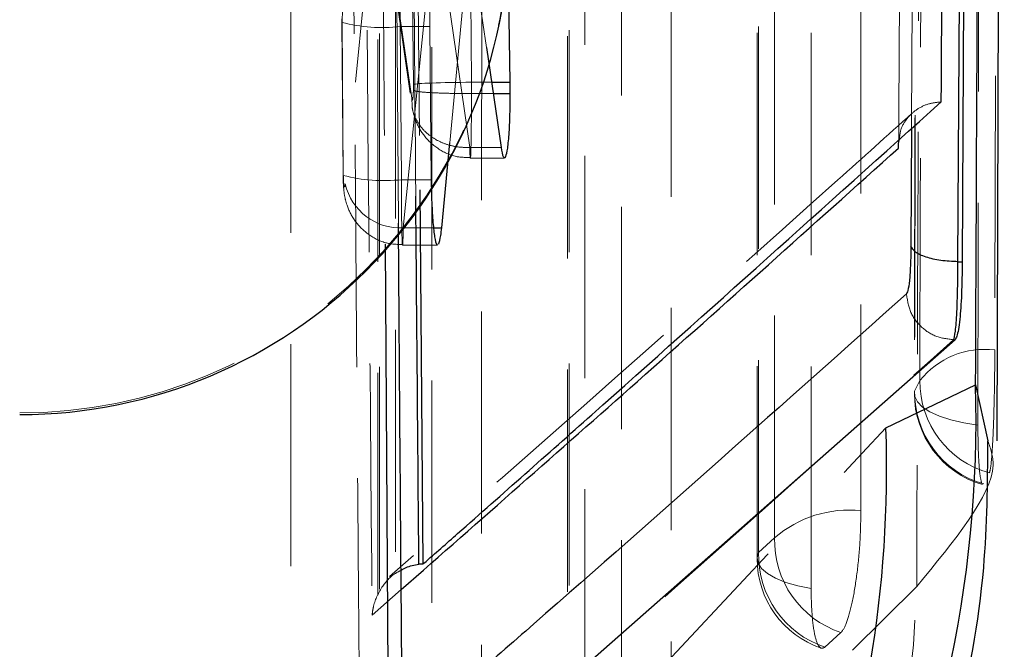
# Model space of a CAD drawing. Header units: millimetres. Extents: x 32 to 376, y 21 to 272.
# Tile 24 of 29: x 353.63 to 359.26, y 220.74 to 224.34. Entities that reach past the tile are written whole.
import ezdxf

# ---------------------------------------------------------------- set-up
doc = ezdxf.new("R2010")
doc.units = ezdxf.units.MM
doc.linetypes.add('HIDDEN', pattern=[1.905, 1.27, -0.635])

msp = doc.modelspace()

# ---------------------------------------------------------------- linework, layer by layer
at = {"color": 7, "linetype": 'Continuous', "lineweight": 25}
for p, q in [((359.2208194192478, 221.9294465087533), (359.2613195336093, 235.737113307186)), ((358.9964228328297, 222.9532879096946), (359.0566197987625, 234.6144995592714)), ((359.0795924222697, 234.6144995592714), (359.0208296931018, 222.9532879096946)), ((356.4360034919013, 223.9787237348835), (356.4245382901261, 224.7608384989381)), ((356.3007431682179, 224.178123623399), (356.3843809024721, 223.6061326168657)), ((356.3298997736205, 223.9787237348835), (356.4360034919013, 223.9787237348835)), ((356.4365064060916, 223.9141594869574), (356.4360034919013, 223.9787237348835)), ((356.3393409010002, 223.9141594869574), (356.4365064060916, 223.9141594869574)), ((356.0444941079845, 223.1470725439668), (356.0909137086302, 223.632318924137)), ((358.6570476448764, 223.6031200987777), (358.6571941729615, 223.6284421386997)), ((355.9194398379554, 223.3642768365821), (355.9372889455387, 221.2254014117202)), ((358.9964228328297, 222.9532879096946), (359.0208284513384, 222.9532879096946)), ((358.9796875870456, 222.5076115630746), (355.8873501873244, 219.7840046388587)), ((358.9712622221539, 222.5076115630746), (358.9797322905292, 222.5076115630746)), ((358.5843610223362, 222.004277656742), (359.0971584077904, 222.2490441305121)), ((355.9372889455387, 221.2254014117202), (355.9141387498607, 221.2241000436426))]:
    msp.add_line(p, q, dxfattribs=at)
at = {"color": 7, "linetype": 'HIDDEN', "lineweight": 18}
for p, q in [((358.7699438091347, 235.2062197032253), (358.7468718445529, 222.2003148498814)), ((357.846814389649, 233.7866655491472), (357.8475569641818, 221.2571036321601)), ((356.7633633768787, 231.862175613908), (356.7631944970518, 220.2641324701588)), ((355.6800849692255, 229.9377055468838), (355.67872648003, 219.2711811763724)), ((355.7973968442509, 223.1735047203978), (355.7599092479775, 228.7551618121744)), ((355.8744519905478, 228.7551618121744), (355.9194398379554, 223.3642768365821)), ((355.1825774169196, 219.3076319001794), (355.1809308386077, 226.9177666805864)), ((355.6782707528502, 225.2427370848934), (355.4928618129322, 223.3980403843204)), ((355.872903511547, 223.8883283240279), (355.6782707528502, 225.2427370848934)), ((355.683448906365, 225.1743407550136), (355.8749884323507, 223.8414542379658)), ((355.8248845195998, 223.1470725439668), (355.9941343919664, 224.8309956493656)), ((356.029132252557, 224.8297365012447), (356.2049671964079, 223.6061326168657)), ((356.0909137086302, 223.632318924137), (356.2054614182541, 224.8297365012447)), ((356.2054614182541, 224.8297365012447), (356.3007431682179, 224.178123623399)), ((356.2147560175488, 223.9787237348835), (356.2081858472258, 224.7608384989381)), ((355.8761544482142, 224.7353674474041), (355.8826215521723, 223.9664898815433)), ((355.4746997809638, 224.3363218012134), (355.4768250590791, 224.3813903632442)), ((355.9758630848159, 224.3833026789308), (355.975889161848, 224.2969628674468)), ((355.4733841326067, 224.3189743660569), (355.4807409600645, 223.4442911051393)), ((355.4746823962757, 224.3211871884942), (355.4746997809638, 224.3363218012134)), ((355.4820392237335, 223.446513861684), (355.4746823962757, 224.3211871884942)), ((355.8067051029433, 224.2969628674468), (355.975889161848, 224.2969628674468)), ((355.8067051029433, 224.2969628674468), (355.8140625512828, 223.4222051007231)), ((355.975889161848, 224.2969628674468), (355.9844126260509, 223.4222051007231)), ((355.8826215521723, 223.9664898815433), (355.882663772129, 223.9345889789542)), ((356.2146268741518, 223.9787237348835), (356.2147560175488, 223.9787237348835)), ((356.2147125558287, 223.9141594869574), (356.2146268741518, 223.9787237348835)), ((356.2147560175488, 223.9787237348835), (356.3298997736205, 223.9787237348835)), ((356.2147125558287, 223.9141594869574), (356.2147758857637, 223.9141594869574)), ((356.2147758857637, 223.9141594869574), (356.3393409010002, 223.9141594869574)), ((355.872903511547, 223.8883283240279), (355.8759706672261, 223.8415411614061)), ((355.8759706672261, 223.8415411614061), (355.8762202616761, 223.837733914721)), ((356.2049671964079, 223.6061326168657), (356.2049013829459, 223.6060109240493)), ((356.2049671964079, 223.6061326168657), (356.3843809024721, 223.6061326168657)), ((356.2084180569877, 223.5445088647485), (356.4038455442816, 223.5445088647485)), ((355.8140625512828, 223.4222051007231), (355.9844126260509, 223.4222051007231)), ((355.8248845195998, 223.1470725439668), (355.998209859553, 223.1470725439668)), ((355.8206414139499, 223.0474880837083), (356.0213712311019, 223.0474880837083)), ((358.7487332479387, 222.2138401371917), (358.778422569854, 222.2741823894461)), ((359.1435755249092, 221.6834333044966), (359.137988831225, 221.6861949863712)), ((357.8568068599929, 221.2921238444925), (357.9482155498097, 221.3758336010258)), ((355.6470031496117, 220.9334504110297), (355.8130827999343, 221.0797624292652)), ((358.7604716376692, 221.0975270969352), (358.3942842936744, 220.7342864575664)), ((358.3271669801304, 220.8345613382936), (358.2357558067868, 220.7508515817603))]:
    msp.add_line(p, q, dxfattribs=at)
at = {"color": 8, "linetype": 'Continuous', "lineweight": 25}
for p, q in [((358.7305736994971, 223.7143672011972), (358.7269750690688, 223.0428488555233)), ((355.998209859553, 223.1470725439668), (356.0444941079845, 223.1470725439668)), ((355.7206446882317, 223.0535305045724), (355.7464212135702, 218.9627768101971)), ((359.0971584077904, 222.2490441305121), (359.1669790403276, 221.9291112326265))]:
    msp.add_line(p, q, dxfattribs=at)
at = {"color": 7, "linetype": 'HIDDEN', "lineweight": 18, "flags": 128}
for points in [[(359.2384673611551, 235.4461780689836), (359.2361576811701, 234.4393264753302), (359.2266532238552, 230.3840027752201), (359.207037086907, 222.4489208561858)], [(358.778422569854, 222.2741823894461), (358.7806937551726, 223.2881095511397), (358.7895587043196, 227.3438206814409), (358.8059400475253, 235.2725497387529)], [(358.7724633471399, 235.2212599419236), (358.7707236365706, 234.2073402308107), (358.7635859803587, 230.151639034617), (358.7487332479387, 222.2138401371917)], [(359.1105359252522, 222.0201821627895), (359.112119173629, 223.0182942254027), (359.1183652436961, 227.0736924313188), (359.1297857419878, 235.0266954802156)], [(358.4405474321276, 234.1385018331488), (358.4406194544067, 233.1247559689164), (358.4409050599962, 229.0697700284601), (358.4414464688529, 221.5304107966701)], [(357.9482155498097, 221.3758336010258), (357.9481460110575, 222.3895769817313), (357.9478715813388, 226.4445554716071), (357.9473674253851, 233.9839022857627)], [(357.8560282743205, 233.8216634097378), (357.8560891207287, 232.8079175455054), (357.8563387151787, 228.7529440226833), (357.8568068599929, 221.2921238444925)], [(358.1571186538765, 221.0853652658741), (358.1570602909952, 222.0991111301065), (358.1568318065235, 226.1540921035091), (358.1564182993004, 233.6149197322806)], [(357.3570765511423, 232.2139721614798), (357.3570765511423, 231.2002238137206), (357.3570827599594, 227.145240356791), (357.3571001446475, 220.5374048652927)], [(356.8638605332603, 220.3828599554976), (356.8638630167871, 221.3966033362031), (356.8638754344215, 225.4515768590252), (356.8639039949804, 232.0593974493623)], [(356.7725735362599, 231.8971635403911), (356.7725611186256, 230.8834201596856), (356.7725139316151, 226.8284466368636), (356.7724456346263, 220.2991526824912)], [(357.0727412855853, 220.092371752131), (357.0727611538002, 221.1061176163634), (357.07284062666, 225.1610961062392), (357.0729772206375, 231.6903999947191)], [(356.2737621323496, 230.2894424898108), (356.2736565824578, 229.2756966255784), (356.2732405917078, 225.2207131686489), (356.2726656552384, 219.5443964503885)], [(355.7794086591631, 219.3899061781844), (355.779520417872, 220.4036495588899), (355.7799686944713, 224.4586156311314), (355.7806032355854, 230.1349124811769)], [(355.6892926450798, 229.9726785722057), (355.6891672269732, 228.9589376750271), (355.6886667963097, 224.9039691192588), (355.6879825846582, 219.3062013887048)], [(355.9882509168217, 219.0993881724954), (355.9883899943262, 220.1131315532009), (355.9889450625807, 224.1681075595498), (355.9897199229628, 229.7658877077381)], [(359.1105359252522, 222.0201821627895), (359.0297381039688, 222.0328804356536), (358.9558395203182, 222.0500118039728), (358.8908120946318, 222.0711217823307), (358.8363868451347, 222.0956466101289), (358.7940141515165, 222.1229331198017), (358.7648252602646, 222.1522536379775), (358.7495962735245, 222.1828283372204), (358.7487332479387, 222.2138401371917)], [(357.8568068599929, 221.2921238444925), (357.8476600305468, 221.2611145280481), (357.8530741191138, 221.2300009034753), (357.8729038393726, 221.1996149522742), (357.9066152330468, 221.1707762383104), (357.953303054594, 221.1442596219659), (358.0117081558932, 221.120782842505), (358.080262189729, 221.1009742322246), (358.1571186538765, 221.0853652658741)]]:
    msp.add_lwpolyline(points, dxfattribs=at)
at = {"color": 7, "linetype": 'HIDDEN', "lineweight": 18}
for centre, radius, start, end in [((353.6316598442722, 224.8890590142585), 2.79999871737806, 269.9999567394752, 3.055556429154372e-05), ((355.706345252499, 225.2089058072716), 0.9174486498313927, 255.374044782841, 276.2801619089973), ((355.7137017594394, 224.3310576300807), 0.9143769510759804, 255.3238304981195, 276.3014037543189), ((355.8079217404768, 223.4697431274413), 0.3231161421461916, 192.8212485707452, 273.0092666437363), ((359.148237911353, 221.9801071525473), 0.472486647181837, 82.85122338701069, 141.5084622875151), ((359.3202180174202, 222.2683150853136), 0.5418272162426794, 179.3795469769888, 254.5460043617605), ((359.291843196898, 222.2059723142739), 0.5431669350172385, 179.1700363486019, 254.1589906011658), ((359.2886649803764, 222.1992720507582), 0.5413333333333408, 179.8896857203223, 253.7126672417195), ((358.372443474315, 220.8863894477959), 0.6477074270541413, 83.8844342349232, 130.9172571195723), ((358.5016589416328, 221.3600157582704), 0.5536693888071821, 178.3628877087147, 251.6297976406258), ((358.3888727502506, 221.2571369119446), 0.5413333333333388, 180.0035743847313, 251.2590574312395), ((358.410254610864, 221.2763082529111), 0.5536736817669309, 178.3631334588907, 251.6291990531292), ((352.2965640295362, 221.3001473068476), 6.467082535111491, 311.4760049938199, 358.2045716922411)]:
    msp.add_arc(centre, radius, start, end, dxfattribs=at)
at = {"color": 7, "linetype": 'Continuous', "lineweight": 25}
msp.add_arc((353.6316563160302, 224.8800374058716), 2.800002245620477, 270.0000289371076, 359.9999583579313, dxfattribs=at)
at = {"color": 8, "linetype": 'Continuous', "lineweight": 25}
for centre, radius, start, end in [((352.31792465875, 222.0567125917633), 6.781961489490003, 305.060699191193, 1.625084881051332), ((351.9009174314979, 221.7696589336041), 6.687560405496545, 315.7461810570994, 2.010512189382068)]:
    msp.add_arc(centre, radius, start, end, dxfattribs=at)
at = {"color": 7, "linetype": 'HIDDEN', "lineweight": 18}
for centre, major_axis, ratio, start_param, end_param in [((355.8129781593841, 224.3270422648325), (-0.0001242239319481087, 0.4041808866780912), 0.01558498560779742, 1.431209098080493, 1.645273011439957), ((356.2146444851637, 223.9670729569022), (0.3333314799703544, 0.001621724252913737), 0.03495395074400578, 1.570678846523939, 3.052789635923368)]:
    msp.add_ellipse(centre, major_axis=major_axis, ratio=ratio, start_param=start_param, end_param=end_param, dxfattribs=at)
at = {"color": 7, "linetype": 'Continuous', "lineweight": 25}
for points, knots in [([(359.0971584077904, 222.2490441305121), (359.1088801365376, 224.8720386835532), (359.1290998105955, 229.3966353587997), (359.1476835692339, 233.9225893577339), (359.1554939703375, 235.8247619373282)], [0, 0, 0, 0, 0.5797189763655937, 1, 1, 1, 1]), ([(358.9009486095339, 223.8668259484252), (358.9015042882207, 223.9604367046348), (358.9060719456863, 224.7299135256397), (358.9260486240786, 228.1248262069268), (358.9444127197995, 231.4261300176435), (358.9590171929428, 234.0515684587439)], [0, 0, 0, 0, 0.02757379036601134, 0.2266554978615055, 1, 1, 1, 1]), ([(356.4081494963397, 223.5474468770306), (356.4120601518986, 223.5574779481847), (356.4198692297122, 223.5775087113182), (356.4290555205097, 223.6625007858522), (356.4353525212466, 223.7771140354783), (356.4361200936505, 223.8682776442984), (356.4365064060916, 223.9141594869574)], [0, 0, 0, 0, 0.2506133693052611, 0.5004427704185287, 0.7485772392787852, 0.9999999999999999, 0.9999999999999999, 0.9999999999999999, 0.9999999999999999]), ([(355.9372889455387, 221.2254014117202), (355.9391615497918, 221.2270471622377), (356.005400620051, 221.2852618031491), (356.3286474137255, 221.5697514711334), (357.3215890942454, 222.448540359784), (358.2372733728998, 223.2708368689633), (358.9009486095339, 223.8668259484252)], [0, 0, 0, 0, 0.001869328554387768, 0.06612319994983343, 0.3231390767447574, 1, 1, 1, 1]), ([(358.6570476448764, 223.6031200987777), (358.6569526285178, 223.6041902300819), (358.6564150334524, 223.6102449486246), (358.6550065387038, 223.626853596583), (358.6586944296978, 223.6420095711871), (358.6611938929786, 223.652281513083)], [0, 0, 0, 0, 0.06470685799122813, 0.3661063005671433, 1, 1, 1, 1]), ([(356.3843809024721, 223.6061326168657), (356.388199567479, 223.5842407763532), (356.3944842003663, 223.5482119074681), (356.4012074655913, 223.5493783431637), (356.4038455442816, 223.5498360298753)], [0, 0, 0, 0, 0.6076194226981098, 0.9999999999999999, 0.9999999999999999, 0.9999999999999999, 0.9999999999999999]), ([(355.9844126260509, 223.4222051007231), (355.9852493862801, 223.3773457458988), (355.9869227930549, 223.287633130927), (355.994178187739, 223.1721940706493), (356.0040568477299, 223.0896342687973), (356.0137200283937, 223.0477144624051), (356.0195762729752, 223.0518657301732), (356.0213712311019, 223.0531381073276)], [0, 0, 0, 0, 0.2236634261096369, 0.447296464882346, 0.669935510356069, 0.8988341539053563, 1, 1, 1, 1]), ([(355.8181218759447, 220.4272107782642), (355.8167269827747, 220.6071911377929), (355.809752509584, 221.5070938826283), (355.802435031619, 222.4225238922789), (355.7975010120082, 223.1579777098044), (355.7973968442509, 223.1735047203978)], [0, 0, 0, 0, 0.1966075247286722, 0.9830386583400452, 1, 1, 1, 1]), ([(356.0279823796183, 223.054461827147), (356.0318793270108, 223.0670112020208), (356.0379557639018, 223.0865792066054), (356.0427680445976, 223.1311028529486), (356.0444941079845, 223.1470725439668)], [0, 0, 0, 0, 0.6413211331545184, 1, 1, 1, 1]), ([(358.7269738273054, 223.0428513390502), (358.7267044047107, 223.0200412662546), (358.7259159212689, 222.9532860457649), (358.7213110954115, 222.8644033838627), (358.7128363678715, 222.7920157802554), (358.7055011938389, 222.7771775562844), (358.7018492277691, 222.7697900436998)], [0, 0, 0, 0, 0.1562022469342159, 0.4571364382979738, 0.7297242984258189, 1, 1, 1, 1]), ([(358.9964340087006, 222.9532928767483), (358.9630979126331, 222.9547652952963), (358.8964266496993, 222.9577100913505), (358.8105315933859, 222.978151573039), (358.7471016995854, 223.0073363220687), (358.7336829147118, 223.0310133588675), (358.7269738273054, 223.0428513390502)], [0, 0, 0, 0, 0.2500026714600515, 0.4999983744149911, 0.7500105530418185, 1, 1, 1, 1]), ([(358.9713975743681, 222.5078648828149), (358.9713988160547, 222.5078673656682), (358.9742898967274, 222.5136483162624), (358.9826399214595, 222.5474039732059), (358.9907396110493, 222.6611794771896), (358.9951408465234, 222.807818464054), (358.9964341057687, 222.9155472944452), (358.9964340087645, 222.9532680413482), (358.9964340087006, 222.9532928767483)], [0, 0, 0, 0, 0.0001153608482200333, 0.2686003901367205, 0.5417653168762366, 0.8434192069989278, 0.9998969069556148, 1, 1, 1, 1]), ([(359.0208284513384, 222.9532928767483), (359.0198188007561, 222.8890463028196), (359.0177995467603, 222.7605561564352), (359.0068983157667, 222.6112604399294), (358.9934027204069, 222.528967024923), (358.983210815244, 222.513069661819), (358.9797322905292, 222.5076438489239)], [0, 0, 0, 0, 0.2723178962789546, 0.5446230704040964, 0.8445786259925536, 1, 1, 1, 1]), ([(358.9712175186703, 222.5076885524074), (358.971273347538, 222.5077425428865), (358.9713314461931, 222.5077987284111), (358.971395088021, 222.5078623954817), (358.9713975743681, 222.5078648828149)], [0, 0, 0, 0, 0.9609321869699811, 1, 1, 1, 1]), ([(356.5805447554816, 216.4514816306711), (356.6392914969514, 216.500900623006), (356.823863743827, 216.6561666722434), (357.1543387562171, 216.9876917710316), (357.5682473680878, 217.450793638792), (357.9834422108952, 218.0051869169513), (358.3801051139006, 218.6603861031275), (358.7319075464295, 219.4214743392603), (359.0005273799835, 220.2792024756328), (359.1612649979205, 221.1272874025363), (359.1657061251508, 221.6871590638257), (359.1676235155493, 221.9288752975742)], [0, 0, 0, 0, 0.05797643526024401, 0.1821520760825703, 0.2988225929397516, 0.41263054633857, 0.5273944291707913, 0.6474826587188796, 0.7729170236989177, 0.9019603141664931, 1, 1, 1, 1]), ([(355.8122545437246, 221.1900558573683), (355.8214750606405, 221.195724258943), (355.851176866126, 221.2139837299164), (355.8884420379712, 221.2199712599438), (355.9141387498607, 221.2241000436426)], [0, 0, 0, 0, 0.3104362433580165, 1, 1, 1, 1])]:
    msp.add_open_spline(points, degree=3, knots=knots, dxfattribs=at)
at = {"color": 7, "linetype": 'HIDDEN', "lineweight": 18}
for points, knots in [([(358.803764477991, 235.1247947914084), (358.7962188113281, 232.62181190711), (358.782124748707, 227.9466520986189), (358.7673406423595, 223.2702713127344), (358.7604716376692, 221.0975270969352)], [0, 0, 0, 0, 0.5353791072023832, 1, 1, 1, 1]), ([(358.6571941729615, 223.6284421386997), (358.6581202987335, 223.7889755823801), (358.6629456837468, 224.6254015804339), (358.6833799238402, 228.2035928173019), (358.701823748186, 231.62122698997), (358.7166200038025, 234.3629679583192)], [0, 0, 0, 0, 0.04486474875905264, 0.2337584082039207, 1, 1, 1, 1]), ([(358.7841980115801, 234.1328642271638), (358.7809385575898, 233.4777927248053), (358.7642268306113, 230.1191393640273), (358.7462914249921, 226.6463027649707), (358.7311857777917, 223.8285423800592), (358.7305736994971, 223.7143672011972)], [0, 0, 0, 0, 0.1886276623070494, 0.96712332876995, 1, 1, 1, 1]), ([(355.5740706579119, 220.4461576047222), (355.5726050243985, 220.6261337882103), (355.5652768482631, 221.5260157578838), (355.5393202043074, 224.8231107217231), (355.5183176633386, 227.9402627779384), (355.5021657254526, 230.337498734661)], [0, 0, 0, 0, 0.05458647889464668, 0.2729327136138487, 1, 1, 1, 1]), ([(355.5734075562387, 229.9917719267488), (355.5846690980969, 228.484916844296), (355.6072351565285, 225.4654564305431), (355.6337303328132, 222.4460358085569), (355.6470031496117, 220.9334504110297)], [0, 0, 0, 0, 0.4990478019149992, 0.9999999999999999, 0.9999999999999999, 0.9999999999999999, 0.9999999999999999]), ([(355.6878236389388, 228.7551618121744), (355.6950861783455, 227.3788819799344), (355.7051149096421, 225.478397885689), (355.7172872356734, 223.5777734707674), (355.7206446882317, 223.0535305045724)], [0, 0, 0, 0, 0.724173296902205, 1, 1, 1, 1]), ([(355.8962461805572, 223.3280223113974), (355.8899979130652, 224.049021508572), (355.8743205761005, 225.858058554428), (355.8608501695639, 227.6671133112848), (355.8527484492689, 228.7551618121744)], [0, 0, 0, 0, 0.398554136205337, 1, 1, 1, 1]), ([(355.4734108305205, 224.3406654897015), (355.4733933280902, 224.3388590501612), (355.4733234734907, 224.3316493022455), (355.4733581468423, 224.3244041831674), (355.4733841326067, 224.3189743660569)], [0, 0, 0, 0, 0.2505551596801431, 1, 1, 1, 1]), ([(355.882663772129, 223.9345889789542), (355.8826106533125, 223.9319252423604), (355.8824002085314, 223.9213721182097), (355.8815944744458, 223.9042016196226), (355.8799693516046, 223.8874381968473), (355.8778550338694, 223.8774975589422), (355.8755326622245, 223.8763807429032), (355.8738473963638, 223.8822044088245), (355.8730493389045, 223.8873821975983), (355.872903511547, 223.8883283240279)], [0, 0, 0, 0, 0.05863137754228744, 0.232284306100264, 0.4092060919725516, 0.5859883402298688, 0.7793415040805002, 0.9596795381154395, 1, 1, 1, 1]), ([(355.882663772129, 223.9345889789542), (355.8829714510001, 223.9342668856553), (355.8844241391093, 223.932746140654), (355.893342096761, 223.9282184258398), (355.9267815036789, 223.9227475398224), (356.0026338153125, 223.9179500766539), (356.1023370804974, 223.9149255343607), (356.1772538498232, 223.9144148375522), (356.2147125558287, 223.9141594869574)], [0, 0, 0, 0, 0.01929465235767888, 0.0910985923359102, 0.3184828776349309, 0.5457021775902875, 0.7728491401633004, 1, 1, 1, 1]), ([(356.2049013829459, 223.6060109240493), (356.2050552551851, 223.6004831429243), (356.2058560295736, 223.5717157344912), (356.2075540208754, 223.5396781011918), (356.2098913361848, 223.5458559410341), (356.2120088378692, 223.6010373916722), (356.2136391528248, 223.6952507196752), (356.2145025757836, 223.8065839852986), (356.2147759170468, 223.8830265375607), (356.2147758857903, 223.9141329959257), (356.2147758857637, 223.9141594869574)], [0, 0, 0, 0, 0.0396737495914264, 0.2064681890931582, 0.3851210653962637, 0.5503025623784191, 0.7186153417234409, 0.8866922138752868, 0.9999035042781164, 1, 1, 1, 1]), ([(355.875611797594, 223.8376618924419), (355.8765373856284, 223.8318766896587), (355.8801528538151, 223.8092789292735), (355.8963477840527, 223.7501506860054), (355.9396118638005, 223.6709469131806), (356.0199084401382, 223.5958315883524), (356.1153206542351, 223.5493169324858), (356.1813056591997, 223.5493821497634), (356.2083336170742, 223.5494088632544)], [0, 0, 0, 0, 0.04256617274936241, 0.16626905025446, 0.3684965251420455, 0.5966922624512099, 0.8348020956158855, 1, 1, 1, 1]), ([(355.8762202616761, 223.837733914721), (355.8763336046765, 223.8356679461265), (355.8774869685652, 223.8146449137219), (355.8924380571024, 223.7764285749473), (355.921280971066, 223.7260564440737), (355.9630385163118, 223.682468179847), (356.0142640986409, 223.6471681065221), (356.0733453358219, 223.6219254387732), (356.1377521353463, 223.6066962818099), (356.1825181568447, 223.6062393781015), (356.2049013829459, 223.6060109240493)], [0, 0, 0, 0, 0.01533002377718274, 0.1559963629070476, 0.2966629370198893, 0.437329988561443, 0.5779977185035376, 0.7186651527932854, 0.8593312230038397, 1, 1, 1, 1]), ([(358.6611938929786, 223.652281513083), (358.6630943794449, 223.6713143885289), (358.667542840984, 223.7158645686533), (358.7050283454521, 223.7763762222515), (358.7615232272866, 223.8272600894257), (358.8287726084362, 223.8592282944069), (358.8780198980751, 223.8644123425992), (358.9009486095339, 223.8668259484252)], [0, 0, 0, 0, 0.1787556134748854, 0.4184125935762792, 0.6277479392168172, 0.8266856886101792, 0.9999999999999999, 0.9999999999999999, 0.9999999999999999, 0.9999999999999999]), ([(358.733625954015, 223.8017724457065), (358.5926822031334, 223.6748926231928), (357.6115437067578, 222.7916560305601), (356.6070998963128, 221.9093453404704), (355.7469477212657, 221.1537814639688)], [0, 0, 0, 0, 0.143653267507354, 1, 1, 1, 1]), ([(355.4804938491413, 223.4736811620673), (355.4807577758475, 223.4265190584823), (355.4811301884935, 223.3599711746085), (355.5042959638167, 223.264639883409), (355.5445257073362, 223.1839921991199), (355.6196666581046, 223.107745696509), (355.716492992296, 223.055573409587), (355.787477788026, 223.0523102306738), (355.8204141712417, 223.0507961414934)], [0, 0, 0, 0, 0.2356268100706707, 0.3324801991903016, 0.4872891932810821, 0.6611605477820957, 0.8427811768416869, 0.9999999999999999, 0.9999999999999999, 0.9999999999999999, 0.9999999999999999]), ([(355.4928618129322, 223.3980403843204), (355.492540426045, 223.3952316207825), (355.4916377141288, 223.3873423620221), (355.489853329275, 223.3800979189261), (355.4875899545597, 223.3797436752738), (355.4854674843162, 223.3876140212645), (355.4837129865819, 223.4028486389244), (355.4824585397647, 223.4227977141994), (355.4821790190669, 223.4386071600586), (355.4820392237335, 223.446513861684)], [0, 0, 0, 0, 0.08659303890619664, 0.2432226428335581, 0.3930877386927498, 0.558552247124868, 0.7020054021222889, 0.8509654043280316, 1, 1, 1, 1]), ([(355.8140625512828, 223.4222051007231), (355.8140625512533, 223.4221786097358), (355.8140625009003, 223.3769187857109), (355.8145852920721, 223.2858269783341), (355.8156043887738, 223.1737672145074), (355.8176089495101, 223.0885602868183), (355.8195307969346, 223.0443457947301), (355.8219606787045, 223.0471984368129), (355.8234251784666, 223.087272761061), (355.8248847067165, 223.1305694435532), (355.8248845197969, 223.147055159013), (355.8248845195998, 223.1470725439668)], [0, 0, 0, 0, 8.90922110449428e-05, 0.1522139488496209, 0.3083879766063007, 0.4431614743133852, 0.6109712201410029, 0.7581994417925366, 0.9119348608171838, 0.9999071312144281, 1, 1, 1, 1]), ([(358.9711728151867, 222.5076512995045), (358.9366530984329, 222.5117827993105), (358.8676139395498, 222.520045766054), (358.779849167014, 222.5804113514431), (358.7171336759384, 222.6665558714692), (358.7069738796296, 222.735408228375), (358.7018939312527, 222.7698347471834)], [0, 0, 0, 0, 0.2499998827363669, 0.4999977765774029, 0.7499964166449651, 1, 1, 1, 1]), ([(355.8860016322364, 219.7840642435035), (356.2050689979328, 220.0617672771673), (357.2480237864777, 220.9695119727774), (358.2652659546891, 221.8774415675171), (358.9713069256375, 222.5076115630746)], [0, 0, 0, 0, 0.3059263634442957, 1, 1, 1, 1]), ([(359.207037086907, 222.4489208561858), (359.2067687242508, 222.4002643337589), (359.2061861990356, 222.2946473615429), (359.2029879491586, 222.1234787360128), (359.1975890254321, 221.960974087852), (359.1900165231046, 221.8334491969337), (359.1823089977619, 221.7661930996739), (359.1774265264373, 221.7510104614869), (359.1758402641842, 221.7460777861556)], [0, 0, 0, 0, 0.1604702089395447, 0.3483269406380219, 0.5360179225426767, 0.723278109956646, 0.9100960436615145, 1, 1, 1, 1]), ([(355.7464212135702, 218.9627768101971), (355.9628052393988, 219.1954722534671), (356.9297548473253, 220.2353122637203), (357.8612870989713, 221.2312279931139), (358.5843610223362, 222.004277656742)], [0, 0, 0, 0, 0.2237800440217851, 1, 1, 1, 1]), ([(359.1313118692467, 221.6894955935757), (359.1274439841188, 221.7067235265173), (359.1196994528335, 221.7412184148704), (359.1122219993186, 221.8602538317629), (359.1104461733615, 221.9635704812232), (359.1105346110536, 222.0193532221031), (359.1105359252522, 222.0201821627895)], [0, 0, 0, 0, 0.3308959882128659, 0.662541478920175, 0.9949853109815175, 1, 1, 1, 1]), ([(359.1669790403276, 221.9291112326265), (359.1830826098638, 221.8855222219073), (359.2537489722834, 221.6942430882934), (358.9753943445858, 221.3575183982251), (358.7604716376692, 221.0975270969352)], [0, 0, 0, 0, 0.2278816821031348, 1, 1, 1, 1]), ([(358.4414464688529, 221.5304107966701), (358.4404501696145, 221.4751968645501), (358.4384246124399, 221.3629424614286), (358.4223108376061, 221.1867150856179), (358.3980592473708, 221.028305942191), (358.367662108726, 220.9062038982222), (358.3429655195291, 220.8511278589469), (358.3297375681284, 220.8372568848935), (358.3271669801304, 220.8345613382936)], [0, 0, 0, 0, 0.1858228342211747, 0.3777928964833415, 0.5697621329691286, 0.7617274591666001, 0.9536964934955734, 1, 1, 1, 1]), ([(355.6470031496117, 220.9334504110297), (355.6470782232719, 220.9344181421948), (355.6484316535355, 220.9518644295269), (355.6576533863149, 221.0090153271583), (355.6953686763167, 221.0913473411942), (355.7564392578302, 221.1611488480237), (355.8005091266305, 221.1839728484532), (355.8122545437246, 221.1900558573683)], [0, 0, 0, 0, 0.01003877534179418, 0.1809793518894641, 0.5923105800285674, 0.8913433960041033, 1, 1, 1, 1]), ([(358.2357558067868, 220.7508515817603), (358.228026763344, 220.7467980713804), (358.2098119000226, 220.737245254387), (358.1850422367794, 220.7801240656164), (358.1656491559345, 220.8785056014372), (358.1578406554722, 220.9912174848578), (358.1572722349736, 221.0653385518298), (358.1571186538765, 221.0853652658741)], [0, 0, 0, 0, 0.1794597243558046, 0.4229287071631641, 0.6663979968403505, 0.9098643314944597, 1, 1, 1, 1])]:
    msp.add_open_spline(points, degree=3, knots=knots, dxfattribs=at)
at = {"color": 8, "linetype": 'Continuous', "lineweight": 25}
for points, knots in [([(355.8130827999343, 221.0797624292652), (356.2645994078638, 221.4762783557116), (357.2216148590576, 222.3167166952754), (358.1609091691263, 223.1584916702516), (358.6570476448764, 223.6031200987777)], [0, 0, 0, 0, 0.4717965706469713, 1, 1, 1, 1]), ([(355.9141387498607, 221.2241000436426), (355.9141350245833, 221.2245429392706), (355.9082360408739, 221.9258690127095), (355.9022392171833, 222.6271671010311), (355.8962461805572, 223.3280223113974)], [0, 0, 0, 0, 0.0006315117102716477, 1, 1, 1, 1]), ([(358.7018492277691, 222.7697950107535), (357.9960723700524, 222.1407792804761), (357.0465637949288, 221.294540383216), (356.0730625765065, 220.449877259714), (355.823172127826, 220.2330585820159)], [0, 0, 0, 0, 0.7433075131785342, 0.9999999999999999, 0.9999999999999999, 0.9999999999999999, 0.9999999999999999])]:
    msp.add_open_spline(points, degree=3, knots=knots, dxfattribs=at)

doc.saveas('drawing.dxf')
